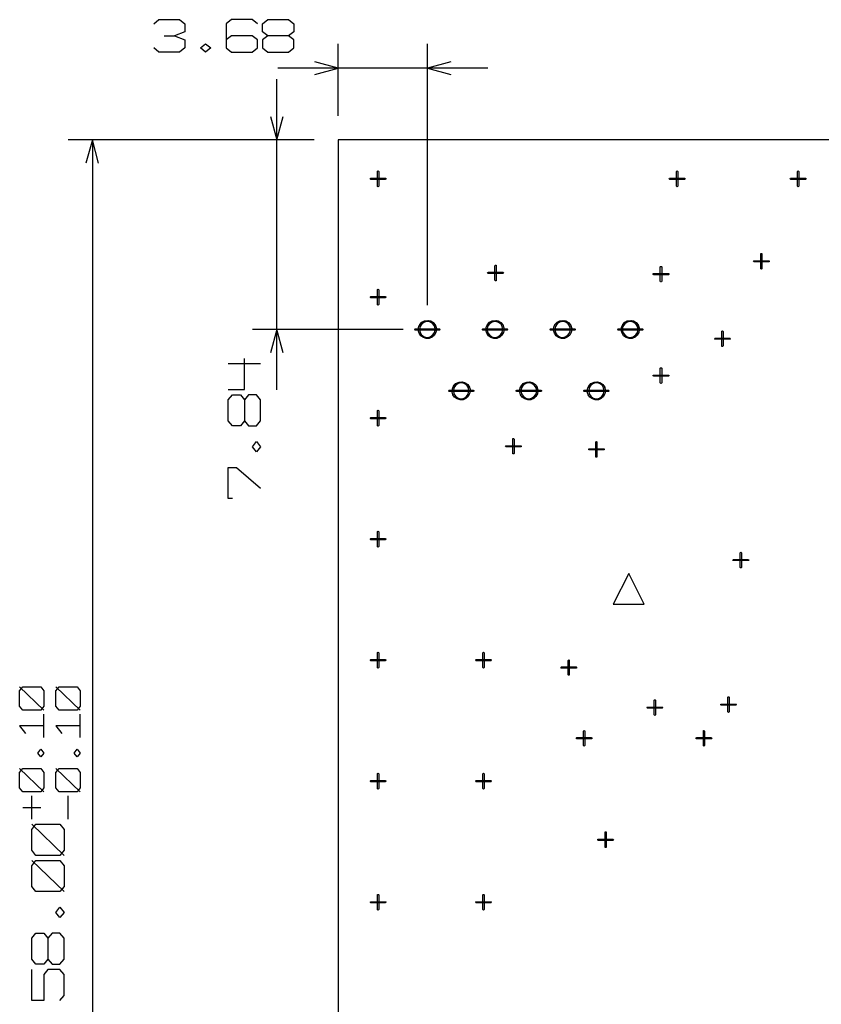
# Model space of a CAD drawing. Header units: millimetres. Extents: x 0 to 1189, y 35 to 806.
# Tile 13 of 17: x 587 to 678, y 510 to 622. Entities that reach past the tile are written whole.
import ezdxf

# ---------------------------------------------------------------- set-up
doc = ezdxf.new("R2010")
doc.units = ezdxf.units.MM
doc.layers.add('Pen 1', color=7, linetype='Continuous')

msp = doc.modelspace()

# ---------------------------------------------------------------- linework, layer by layer
at = {"layer": 'Pen 1', "color": 7, "lineweight": 30}
for p, q in [((603.55, 620.55), (604.72, 620.55)), ((623.33, 611.47), (623.33, 619.62)), ((633.45, 589.92), (633.45, 619.62)), ((640.33, 616.88), (616.45, 616.88)), ((616.33, 580.3), (616.33, 615.6)), ((620.58, 608.72), (592.62, 608.72)), ((595.38, 608.72), (595.38, 449.2)), ((620.58, 608.72), (613.58, 608.72)), ((630.7, 587.17), (613.58, 587.17)), ((610.83, 583.3), (614.5, 583.3)), ((589.88, 543.92), (587.12, 546.58)), ((594, 543.92), (591.25, 546.58)), ((589.88, 540.83), (589.88, 543.47)), ((594, 540.83), (594, 543.47)), ((589.88, 534.65), (587.12, 537.3)), ((594, 534.65), (591.25, 537.3)), ((588.5, 531.55), (588.5, 534.2)), ((592.62, 531.55), (592.62, 534.2)), ((587.47, 532.88), (589.53, 532.88)), ((592.17, 527.42), (588.5, 530.95)), ((592.17, 523.3), (588.5, 526.83))]:
    msp.add_line(p, q, dxfattribs=at)
for points in [[(602.35, 621.92), (602.95, 622.38), (605.3, 622.38), (605.9, 621.92), (605.9, 621), (604.72, 620.55), (605.9, 620.08), (605.9, 619.17), (605.3, 618.7), (602.95, 618.7), (602.35, 619.17)], [(614.15, 621.92), (613.55, 622.38), (611.2, 622.38), (610.6, 621.92), (610.6, 619.17), (611.2, 618.7), (613.55, 618.7), (614.15, 619.17), (614.15, 620.08), (613.55, 620.55), (611.2, 620.55), (610.6, 620.08)], [(615.33, 620.55), (614.72, 620.08), (614.72, 619.17), (615.33, 618.7), (617.67, 618.7), (618.28, 619.17), (618.28, 620.08), (617.67, 620.55), (615.33, 620.55), (614.72, 621), (614.72, 621.92), (615.33, 622.38), (617.67, 622.38), (618.28, 621.92), (618.28, 621), (617.67, 620.55)], [(608.25, 618.7), (607.67, 619.17), (608.25, 619.62), (608.85, 619.17), (608.25, 618.7)], [(620.65, 616.15), (623.33, 616.88), (620.65, 617.58)], [(636.1, 617.58), (633.45, 616.88), (636.1, 616.15)], [(615.62, 611.38), (616.33, 608.72), (617.05, 611.38)], [(596.08, 606.08), (595.38, 608.72), (594.65, 606.08)], [(623.33, 608.72), (623.33, 449.2), (832.35, 449.2), (832.35, 608.72), (623.33, 608.72)], [(627.03, 604.22), (626.97, 604.25), (626.97, 604.3), (626.97, 604.35), (627.03, 604.38), (628.67, 604.38), (628.72, 604.35), (628.75, 604.3), (628.72, 604.25), (628.67, 604.22), (627.03, 604.22)], [(627.03, 604.22), (626.97, 604.25), (626.97, 604.3), (626.97, 604.35), (627.03, 604.38), (628.67, 604.38), (628.72, 604.35), (628.75, 604.3), (628.72, 604.25), (628.67, 604.22), (627.03, 604.22)], [(627.8, 605.12), (627.8, 605.17), (627.85, 605.2), (627.9, 605.17), (627.92, 605.12), (627.92, 603.47), (627.9, 603.42), (627.85, 603.4), (627.8, 603.42), (627.8, 603.47), (627.8, 605.12)], [(627.8, 605.12), (627.8, 605.17), (627.85, 605.2), (627.9, 605.17), (627.92, 605.12), (627.92, 603.47), (627.9, 603.42), (627.85, 603.4), (627.8, 603.42), (627.8, 603.47), (627.8, 605.12)], [(661, 604.22), (660.95, 604.25), (660.92, 604.3), (660.95, 604.35), (661, 604.38), (662.65, 604.38), (662.7, 604.35), (662.72, 604.3), (662.7, 604.25), (662.65, 604.22), (661, 604.22)], [(661, 604.22), (660.95, 604.25), (660.92, 604.3), (660.95, 604.35), (661, 604.38), (662.65, 604.38), (662.7, 604.35), (662.72, 604.3), (662.7, 604.25), (662.65, 604.22), (661, 604.22)], [(661.75, 605.12), (661.78, 605.17), (661.83, 605.2), (661.88, 605.17), (661.9, 605.12), (661.9, 603.47), (661.88, 603.42), (661.83, 603.4), (661.78, 603.42), (661.75, 603.47), (661.75, 605.12)], [(661.75, 605.12), (661.78, 605.17), (661.83, 605.2), (661.88, 605.17), (661.9, 605.12), (661.9, 603.47), (661.88, 603.42), (661.83, 603.4), (661.78, 603.42), (661.75, 603.47), (661.75, 605.12)], [(674.75, 604.22), (674.7, 604.25), (674.67, 604.3), (674.7, 604.35), (674.75, 604.38), (676.4, 604.38), (676.45, 604.35), (676.47, 604.3), (676.45, 604.25), (676.4, 604.22), (674.75, 604.22)], [(674.75, 604.22), (674.7, 604.25), (674.67, 604.3), (674.7, 604.35), (674.75, 604.38), (676.4, 604.38), (676.45, 604.35), (676.47, 604.3), (676.45, 604.25), (676.4, 604.22), (674.75, 604.22)], [(675.5, 605.12), (675.53, 605.17), (675.58, 605.2), (675.62, 605.17), (675.65, 605.12), (675.65, 603.47), (675.62, 603.42), (675.58, 603.4), (675.53, 603.42), (675.5, 603.47), (675.5, 605.12)], [(675.5, 605.12), (675.53, 605.17), (675.58, 605.2), (675.62, 605.17), (675.65, 605.12), (675.65, 603.47), (675.62, 603.42), (675.58, 603.4), (675.53, 603.42), (675.5, 603.47), (675.5, 605.12)], [(671.33, 595.75), (671.35, 595.8), (671.4, 595.8), (671.45, 595.8), (671.47, 595.75), (671.47, 594.1), (671.45, 594.05), (671.4, 594.03), (671.35, 594.05), (671.33, 594.1), (671.33, 595.75)], [(671.33, 595.75), (671.35, 595.8), (671.4, 595.8), (671.45, 595.8), (671.47, 595.75), (671.47, 594.1), (671.45, 594.05), (671.4, 594.03), (671.35, 594.05), (671.33, 594.1), (671.33, 595.75)], [(641.12, 594.42), (641.15, 594.47), (641.2, 594.5), (641.25, 594.47), (641.28, 594.42), (641.28, 592.78), (641.25, 592.72), (641.2, 592.7), (641.15, 592.72), (641.12, 592.78), (641.12, 594.42)], [(641.12, 594.42), (641.15, 594.47), (641.2, 594.5), (641.25, 594.47), (641.28, 594.42), (641.28, 592.78), (641.25, 592.72), (641.2, 592.7), (641.15, 592.72), (641.12, 592.78), (641.12, 594.42)], [(659.92, 594.3), (659.95, 594.35), (660, 594.35), (660.05, 594.35), (660.08, 594.3), (660.08, 592.65), (660.05, 592.6), (660, 592.58), (659.95, 592.6), (659.92, 592.65), (659.92, 594.3)], [(659.92, 594.3), (659.95, 594.35), (660, 594.35), (660.05, 594.35), (660.08, 594.3), (660.08, 592.65), (660.05, 592.6), (660, 592.58), (659.95, 592.6), (659.92, 592.65), (659.92, 594.3)], [(670.58, 594.85), (670.53, 594.88), (670.5, 594.92), (670.53, 594.97), (670.58, 594.97), (672.22, 594.97), (672.28, 594.97), (672.3, 594.92), (672.28, 594.88), (672.22, 594.85), (670.58, 594.85)], [(670.58, 594.85), (670.53, 594.88), (670.5, 594.92), (670.53, 594.97), (670.58, 594.97), (672.22, 594.97), (672.28, 594.97), (672.3, 594.92), (672.28, 594.88), (672.22, 594.85), (670.58, 594.85)], [(640.38, 593.53), (640.33, 593.55), (640.3, 593.6), (640.33, 593.65), (640.38, 593.67), (642.03, 593.67), (642.08, 593.65), (642.1, 593.6), (642.08, 593.55), (642.03, 593.53), (640.38, 593.53)], [(640.38, 593.53), (640.33, 593.55), (640.3, 593.6), (640.33, 593.65), (640.38, 593.67), (642.03, 593.67), (642.08, 593.65), (642.1, 593.6), (642.08, 593.55), (642.03, 593.53), (640.38, 593.53)], [(659.17, 593.4), (659.12, 593.42), (659.1, 593.47), (659.12, 593.53), (659.17, 593.53), (660.83, 593.53), (660.88, 593.53), (660.9, 593.47), (660.88, 593.42), (660.83, 593.4), (659.17, 593.4)], [(659.17, 593.4), (659.12, 593.42), (659.1, 593.47), (659.12, 593.53), (659.17, 593.53), (660.83, 593.53), (660.88, 593.53), (660.9, 593.47), (660.88, 593.42), (660.83, 593.4), (659.17, 593.4)], [(627.03, 590.78), (626.97, 590.8), (626.97, 590.85), (626.97, 590.9), (627.03, 590.92), (628.67, 590.92), (628.72, 590.9), (628.75, 590.85), (628.72, 590.8), (628.67, 590.78), (627.03, 590.78)], [(627.03, 590.78), (626.97, 590.8), (626.97, 590.85), (626.97, 590.9), (627.03, 590.92), (628.67, 590.92), (628.72, 590.9), (628.75, 590.85), (628.72, 590.8), (628.67, 590.78), (627.03, 590.78)], [(627.8, 591.67), (627.8, 591.72), (627.85, 591.75), (627.9, 591.72), (627.92, 591.67), (627.92, 590.03), (627.9, 589.97), (627.85, 589.95), (627.8, 589.97), (627.8, 590.03), (627.8, 591.67)], [(627.8, 591.67), (627.8, 591.72), (627.85, 591.75), (627.9, 591.72), (627.92, 591.67), (627.92, 590.03), (627.9, 589.97), (627.85, 589.95), (627.8, 589.97), (627.8, 590.03), (627.8, 591.67)], [(632.42, 587.17), (632.47, 587.53), (632.65, 587.83), (632.9, 588.05), (633.22, 588.17), (633.58, 588.2), (633.9, 588.1), (634.17, 587.9), (634.38, 587.62), (634.47, 587.28), (634.47, 587.17), (634.35, 587.17), (634.28, 587.53), (634.08, 587.8), (633.8, 588), (633.45, 588.08), (633.12, 588), (632.83, 587.83), (632.62, 587.53), (632.55, 587.2), (632.55, 587.17), (632.42, 587.17)], [(634.47, 587.17), (634.42, 586.85), (634.25, 586.53), (634, 586.3), (633.67, 586.17), (633.33, 586.15), (633, 586.25), (632.7, 586.45), (632.5, 586.75), (632.42, 587.08), (632.45, 587.42), (632.58, 587.75), (632.83, 588), (633.12, 588.15), (633.47, 588.2), (633.83, 588.15), (634.12, 587.97), (634.35, 587.7), (634.45, 587.38), (634.47, 587.17)], [(634.35, 587.17), (634.28, 587.53), (634.08, 587.8), (633.8, 588), (633.45, 588.08), (633.12, 588), (632.83, 587.83), (632.62, 587.53), (632.55, 587.2), (632.62, 586.85), (632.8, 586.55), (633.08, 586.35), (633.42, 586.28), (633.78, 586.35), (634.05, 586.53), (634.25, 586.83), (634.35, 587.15), (634.35, 587.17)], [(640.1, 587.17), (640.15, 587.53), (640.33, 587.83), (640.6, 588.05), (640.9, 588.17), (641.25, 588.2), (641.6, 588.1), (641.88, 587.9), (642.08, 587.62), (642.15, 587.28), (642.17, 587.17), (642.03, 587.17), (641.95, 587.53), (641.78, 587.8), (641.47, 588), (641.15, 588.08), (640.8, 588), (640.5, 587.83), (640.3, 587.53), (640.25, 587.2), (640.25, 587.17), (640.1, 587.17)], [(642.17, 587.17), (642.1, 586.85), (641.92, 586.53), (641.67, 586.3), (641.35, 586.17), (641, 586.15), (640.67, 586.25), (640.4, 586.45), (640.2, 586.75), (640.1, 587.08), (640.12, 587.42), (640.28, 587.75), (640.5, 588), (640.83, 588.15), (641.15, 588.2), (641.5, 588.15), (641.8, 587.97), (642.03, 587.7), (642.15, 587.38), (642.17, 587.17)], [(642.03, 587.17), (641.95, 587.53), (641.78, 587.8), (641.47, 588), (641.15, 588.08), (640.8, 588), (640.5, 587.83), (640.3, 587.53), (640.25, 587.2), (640.3, 586.85), (640.47, 586.55), (640.78, 586.35), (641.1, 586.28), (641.45, 586.35), (641.75, 586.53), (641.95, 586.83), (642.03, 587.15), (642.03, 587.17)], [(647.78, 587.17), (647.85, 587.53), (648, 587.83), (648.28, 588.05), (648.6, 588.17), (648.95, 588.2), (649.28, 588.1), (649.55, 587.9), (649.75, 587.62), (649.85, 587.28), (649.85, 587.17), (649.7, 587.17), (649.65, 587.53), (649.45, 587.8), (649.17, 588), (648.83, 588.08), (648.47, 588), (648.2, 587.83), (648, 587.53), (647.92, 587.2), (647.92, 587.17), (647.78, 587.17)], [(649.85, 587.17), (649.8, 586.85), (649.62, 586.53), (649.35, 586.3), (649.05, 586.17), (648.7, 586.15), (648.35, 586.25), (648.08, 586.45), (647.88, 586.75), (647.8, 587.08), (647.83, 587.42), (647.95, 587.75), (648.2, 588), (648.5, 588.15), (648.85, 588.2), (649.17, 588.15), (649.47, 587.97), (649.7, 587.7), (649.83, 587.38), (649.85, 587.17)], [(649.7, 587.17), (649.65, 587.53), (649.45, 587.8), (649.17, 588), (648.83, 588.08), (648.47, 588), (648.2, 587.83), (648, 587.53), (647.92, 587.2), (647.97, 586.85), (648.17, 586.55), (648.45, 586.35), (648.8, 586.28), (649.12, 586.35), (649.42, 586.53), (649.62, 586.83), (649.7, 587.15), (649.7, 587.17)], [(655.47, 587.17), (655.53, 587.53), (655.7, 587.83), (655.95, 588.05), (656.28, 588.17), (656.62, 588.2), (656.95, 588.1), (657.25, 587.9), (657.42, 587.62), (657.53, 587.28), (657.53, 587.17), (657.4, 587.17), (657.33, 587.53), (657.12, 587.8), (656.85, 588), (656.5, 588.08), (656.17, 588), (655.88, 587.83), (655.67, 587.53), (655.6, 587.2), (655.6, 587.17), (655.47, 587.17)], [(657.53, 587.17), (657.47, 586.85), (657.3, 586.53), (657.05, 586.3), (656.72, 586.17), (656.38, 586.15), (656.05, 586.25), (655.75, 586.45), (655.58, 586.75), (655.47, 587.08), (655.5, 587.42), (655.65, 587.75), (655.88, 588), (656.17, 588.15), (656.53, 588.2), (656.88, 588.15), (657.17, 587.97), (657.4, 587.7), (657.53, 587.38), (657.53, 587.17)], [(657.4, 587.17), (657.33, 587.53), (657.12, 587.8), (656.85, 588), (656.5, 588.08), (656.17, 588), (655.88, 587.83), (655.67, 587.53), (655.6, 587.2), (655.67, 586.85), (655.85, 586.55), (656.15, 586.35), (656.47, 586.28), (656.83, 586.35), (657.12, 586.53), (657.33, 586.83), (657.4, 587.15), (657.4, 587.17)], [(617.05, 584.53), (616.33, 587.17), (615.62, 584.53)], [(632.08, 587.1), (632.03, 587.12), (632, 587.17), (632.03, 587.22), (632.08, 587.25), (634.83, 587.25), (634.88, 587.22), (634.9, 587.17), (634.88, 587.12), (634.83, 587.1), (632.08, 587.1)], [(632.08, 587.1), (632.03, 587.12), (632, 587.17), (632.03, 587.22), (632.08, 587.25), (634.83, 587.25), (634.88, 587.22), (634.9, 587.17), (634.88, 587.12), (634.83, 587.1), (632.08, 587.1)], [(632.55, 587.17), (632.62, 586.85), (632.8, 586.55), (633.1, 586.35), (633.45, 586.28), (633.78, 586.35), (634.08, 586.55), (634.28, 586.83), (634.35, 587.17), (634.47, 587.17), (634.42, 586.85), (634.25, 586.53), (634, 586.3), (633.67, 586.17), (633.33, 586.15), (633, 586.25), (632.7, 586.45), (632.5, 586.75), (632.42, 587.08), (632.42, 587.17), (632.55, 587.17)], [(639.75, 587.1), (639.7, 587.12), (639.7, 587.17), (639.7, 587.22), (639.75, 587.25), (642.5, 587.25), (642.55, 587.22), (642.58, 587.17), (642.55, 587.12), (642.5, 587.1), (639.75, 587.1)], [(639.75, 587.1), (639.7, 587.12), (639.7, 587.17), (639.7, 587.22), (639.75, 587.25), (642.5, 587.25), (642.55, 587.22), (642.58, 587.17), (642.55, 587.12), (642.5, 587.1), (639.75, 587.1)], [(640.25, 587.17), (640.3, 586.85), (640.5, 586.55), (640.78, 586.35), (641.12, 586.28), (641.47, 586.35), (641.75, 586.55), (641.95, 586.83), (642.03, 587.17), (642.17, 587.17), (642.1, 586.85), (641.92, 586.53), (641.67, 586.3), (641.35, 586.17), (641, 586.15), (640.67, 586.25), (640.4, 586.45), (640.2, 586.75), (640.1, 587.08), (640.1, 587.17), (640.25, 587.17)], [(647.45, 587.1), (647.4, 587.12), (647.38, 587.17), (647.4, 587.22), (647.45, 587.25), (650.2, 587.25), (650.25, 587.22), (650.25, 587.17), (650.25, 587.12), (650.2, 587.1), (647.45, 587.1)], [(647.45, 587.1), (647.4, 587.12), (647.38, 587.17), (647.4, 587.22), (647.45, 587.25), (650.2, 587.25), (650.25, 587.22), (650.25, 587.17), (650.25, 587.12), (650.2, 587.1), (647.45, 587.1)], [(647.92, 587.17), (648, 586.85), (648.17, 586.55), (648.47, 586.35), (648.8, 586.28), (649.15, 586.35), (649.45, 586.55), (649.62, 586.83), (649.7, 587.17), (649.85, 587.17), (649.8, 586.85), (649.62, 586.53), (649.35, 586.3), (649.05, 586.17), (648.7, 586.15), (648.35, 586.25), (648.08, 586.45), (647.88, 586.75), (647.8, 587.08), (647.78, 587.17), (647.92, 587.17)], [(655.12, 587.1), (655.08, 587.12), (655.05, 587.17), (655.08, 587.22), (655.12, 587.25), (657.88, 587.25), (657.92, 587.22), (657.95, 587.17), (657.92, 587.12), (657.88, 587.1), (655.12, 587.1)], [(655.12, 587.1), (655.08, 587.12), (655.05, 587.17), (655.08, 587.22), (655.12, 587.25), (657.88, 587.25), (657.92, 587.22), (657.95, 587.17), (657.92, 587.12), (657.88, 587.1), (655.12, 587.1)], [(655.6, 587.17), (655.67, 586.85), (655.88, 586.55), (656.15, 586.35), (656.5, 586.28), (656.83, 586.35), (657.12, 586.55), (657.33, 586.83), (657.4, 587.17), (657.53, 587.17), (657.47, 586.85), (657.3, 586.53), (657.05, 586.3), (656.72, 586.17), (656.38, 586.15), (656.05, 586.25), (655.75, 586.45), (655.58, 586.75), (655.47, 587.08), (655.47, 587.17), (655.6, 587.17)], [(666.9, 586.95), (666.92, 587), (666.97, 587.03), (667.03, 587), (667.05, 586.95), (667.05, 585.3), (667.03, 585.25), (666.97, 585.25), (666.92, 585.25), (666.9, 585.3), (666.9, 586.95)], [(666.9, 586.95), (666.92, 587), (666.97, 587.03), (667.03, 587), (667.05, 586.95), (667.05, 585.3), (667.03, 585.25), (666.97, 585.25), (666.92, 585.25), (666.9, 585.3), (666.9, 586.95)], [(666.15, 586.08), (666.1, 586.08), (666.08, 586.12), (666.1, 586.17), (666.15, 586.2), (667.8, 586.2), (667.85, 586.17), (667.88, 586.12), (667.85, 586.08), (667.8, 586.08), (666.15, 586.08)], [(666.15, 586.08), (666.1, 586.08), (666.08, 586.12), (666.1, 586.17), (666.15, 586.2), (667.8, 586.2), (667.85, 586.17), (667.88, 586.12), (667.85, 586.08), (667.8, 586.08), (666.15, 586.08)], [(610.83, 580.35), (612.67, 580.35), (612.67, 583.88)], [(659.17, 581.88), (659.12, 581.9), (659.1, 581.95), (659.12, 582), (659.17, 582), (660.83, 582), (660.88, 582), (660.9, 581.95), (660.88, 581.9), (660.83, 581.88), (659.17, 581.88)], [(659.17, 581.88), (659.12, 581.9), (659.1, 581.95), (659.12, 582), (659.17, 582), (660.83, 582), (660.88, 582), (660.9, 581.95), (660.88, 581.9), (660.83, 581.88), (659.17, 581.88)], [(659.92, 582.78), (659.95, 582.83), (660, 582.83), (660.05, 582.83), (660.08, 582.78), (660.08, 581.12), (660.05, 581.08), (660, 581.05), (659.95, 581.08), (659.92, 581.12), (659.92, 582.78)], [(659.92, 582.78), (659.95, 582.83), (660, 582.83), (660.05, 582.83), (660.08, 582.78), (660.08, 581.12), (660.05, 581.08), (660, 581.05), (659.95, 581.08), (659.92, 581.12), (659.92, 582.78)], [(636.25, 580.2), (636.33, 580.53), (636.47, 580.85), (636.75, 581.08), (637.08, 581.2), (637.42, 581.22), (637.75, 581.12), (638.03, 580.92), (638.22, 580.62), (638.33, 580.3), (638.33, 580.2), (638.17, 580.2), (638.12, 580.53), (637.92, 580.83), (637.62, 581.03), (637.3, 581.1), (636.95, 581.03), (636.67, 580.83), (636.47, 580.55), (636.4, 580.2), (636.25, 580.2)], [(638.33, 580.2), (638.25, 579.85), (638.1, 579.55), (637.83, 579.33), (637.5, 579.17), (637.17, 579.17), (636.83, 579.28), (636.55, 579.47), (636.35, 579.75), (636.28, 580.1), (636.3, 580.45), (636.42, 580.75), (636.67, 581.03), (636.97, 581.17), (637.33, 581.22), (637.65, 581.15), (637.95, 580.97), (638.17, 580.72), (638.3, 580.4), (638.33, 580.2)], [(638.17, 580.2), (638.12, 580.53), (637.92, 580.83), (637.62, 581.03), (637.3, 581.1), (636.95, 581.03), (636.67, 580.83), (636.47, 580.55), (636.4, 580.2), (636.45, 579.88), (636.65, 579.58), (636.92, 579.38), (637.28, 579.3), (637.6, 579.35), (637.9, 579.55), (638.1, 579.83), (638.17, 580.17), (638.17, 580.2)], [(643.95, 580.2), (644, 580.53), (644.17, 580.85), (644.42, 581.08), (644.75, 581.2), (645.1, 581.22), (645.42, 581.12), (645.72, 580.92), (645.9, 580.62), (646, 580.3), (646, 580.2), (645.88, 580.2), (645.8, 580.53), (645.6, 580.83), (645.33, 581.03), (644.97, 581.1), (644.65, 581.03), (644.35, 580.83), (644.15, 580.55), (644.08, 580.2), (643.95, 580.2)], [(646, 580.2), (645.95, 579.85), (645.78, 579.55), (645.53, 579.33), (645.2, 579.17), (644.85, 579.17), (644.53, 579.28), (644.22, 579.47), (644.05, 579.75), (643.95, 580.1), (643.97, 580.45), (644.12, 580.75), (644.35, 581.03), (644.65, 581.17), (645, 581.22), (645.35, 581.15), (645.65, 580.97), (645.88, 580.72), (645.97, 580.4), (646, 580.2)], [(645.88, 580.2), (645.8, 580.53), (645.6, 580.83), (645.33, 581.03), (644.97, 581.1), (644.65, 581.03), (644.35, 580.83), (644.15, 580.55), (644.08, 580.2), (644.15, 579.88), (644.33, 579.58), (644.62, 579.38), (644.95, 579.3), (645.3, 579.35), (645.6, 579.55), (645.8, 579.83), (645.88, 580.17), (645.88, 580.2)], [(651.62, 580.2), (651.67, 580.53), (651.85, 580.85), (652.12, 581.08), (652.42, 581.2), (652.78, 581.22), (653.12, 581.12), (653.4, 580.92), (653.6, 580.62), (653.67, 580.3), (653.7, 580.2), (653.55, 580.2), (653.47, 580.53), (653.3, 580.83), (653, 581.03), (652.67, 581.1), (652.33, 581.03), (652.03, 580.83), (651.85, 580.55), (651.78, 580.2), (651.62, 580.2)], [(653.7, 580.2), (653.62, 579.85), (653.47, 579.55), (653.2, 579.33), (652.88, 579.17), (652.53, 579.17), (652.2, 579.28), (651.92, 579.47), (651.72, 579.75), (651.62, 580.1), (651.65, 580.45), (651.8, 580.75), (652.03, 581.03), (652.35, 581.17), (652.67, 581.22), (653.03, 581.15), (653.33, 580.97), (653.55, 580.72), (653.67, 580.4), (653.7, 580.2)], [(653.55, 580.2), (653.47, 580.53), (653.3, 580.83), (653, 581.03), (652.67, 581.1), (652.33, 581.03), (652.03, 580.83), (651.85, 580.55), (651.78, 580.2), (651.83, 579.88), (652.03, 579.58), (652.3, 579.38), (652.62, 579.3), (652.97, 579.35), (653.28, 579.55), (653.47, 579.83), (653.55, 580.17), (653.55, 580.2)], [(612.67, 576.8), (613.12, 576.22), (614.05, 576.22), (614.5, 576.8), (614.5, 579.17), (614.05, 579.75), (613.12, 579.75), (612.67, 579.17), (612.67, 576.8), (612.2, 576.22), (611.3, 576.22), (610.83, 576.8), (610.83, 579.17), (611.3, 579.75), (612.2, 579.75), (612.67, 579.17)], [(635.92, 580.12), (635.88, 580.15), (635.85, 580.2), (635.88, 580.25), (635.92, 580.28), (638.67, 580.28), (638.72, 580.25), (638.72, 580.2), (638.72, 580.15), (638.67, 580.12), (635.92, 580.12)], [(635.92, 580.12), (635.88, 580.15), (635.85, 580.2), (635.88, 580.25), (635.92, 580.28), (638.67, 580.28), (638.72, 580.25), (638.72, 580.2), (638.72, 580.15), (638.67, 580.12), (635.92, 580.12)], [(636.4, 580.2), (636.47, 579.85), (636.65, 579.58), (636.95, 579.38), (637.28, 579.3), (637.62, 579.38), (637.92, 579.55), (638.1, 579.85), (638.17, 580.17), (638.17, 580.2), (638.33, 580.2), (638.25, 579.85), (638.1, 579.55), (637.83, 579.33), (637.5, 579.17), (637.17, 579.17), (636.83, 579.28), (636.55, 579.47), (636.35, 579.75), (636.28, 580.1), (636.25, 580.2), (636.4, 580.2)], [(643.6, 580.12), (643.55, 580.15), (643.53, 580.2), (643.55, 580.25), (643.6, 580.28), (646.35, 580.28), (646.4, 580.25), (646.42, 580.2), (646.4, 580.15), (646.35, 580.12), (643.6, 580.12)], [(643.6, 580.12), (643.55, 580.15), (643.53, 580.2), (643.55, 580.25), (643.6, 580.28), (646.35, 580.28), (646.4, 580.25), (646.42, 580.2), (646.4, 580.15), (646.35, 580.12), (643.6, 580.12)], [(644.08, 580.2), (644.15, 579.85), (644.35, 579.58), (644.62, 579.38), (644.97, 579.3), (645.3, 579.38), (645.6, 579.55), (645.8, 579.85), (645.88, 580.17), (645.88, 580.2), (646, 580.2), (645.95, 579.85), (645.78, 579.55), (645.53, 579.33), (645.2, 579.17), (644.85, 579.17), (644.53, 579.28), (644.22, 579.47), (644.05, 579.75), (643.95, 580.1), (643.95, 580.2), (644.08, 580.2)], [(651.28, 580.12), (651.22, 580.15), (651.22, 580.2), (651.22, 580.25), (651.28, 580.28), (654.03, 580.28), (654.08, 580.25), (654.1, 580.2), (654.08, 580.15), (654.03, 580.12), (651.28, 580.12)], [(651.28, 580.12), (651.22, 580.15), (651.22, 580.2), (651.22, 580.25), (651.28, 580.28), (654.03, 580.28), (654.08, 580.25), (654.1, 580.2), (654.08, 580.15), (654.03, 580.12), (651.28, 580.12)], [(651.78, 580.2), (651.83, 579.85), (652.03, 579.58), (652.3, 579.38), (652.65, 579.3), (653, 579.38), (653.28, 579.55), (653.47, 579.85), (653.55, 580.17), (653.55, 580.2), (653.7, 580.2), (653.62, 579.85), (653.47, 579.55), (653.2, 579.33), (652.88, 579.17), (652.53, 579.17), (652.2, 579.28), (651.92, 579.47), (651.72, 579.75), (651.62, 580.1), (651.62, 580.2), (651.78, 580.2)], [(627.8, 577.92), (627.8, 577.97), (627.85, 578), (627.9, 577.97), (627.92, 577.92), (627.92, 576.28), (627.9, 576.22), (627.85, 576.2), (627.8, 576.22), (627.8, 576.28), (627.8, 577.92)], [(627.8, 577.92), (627.8, 577.97), (627.85, 578), (627.9, 577.97), (627.92, 577.92), (627.92, 576.28), (627.9, 576.22), (627.85, 576.2), (627.8, 576.22), (627.8, 576.28), (627.8, 577.92)], [(627.03, 577.03), (626.97, 577.05), (626.97, 577.1), (626.97, 577.15), (627.03, 577.17), (628.67, 577.17), (628.72, 577.15), (628.75, 577.1), (628.72, 577.05), (628.67, 577.03), (627.03, 577.03)], [(627.03, 577.03), (626.97, 577.05), (626.97, 577.1), (626.97, 577.15), (627.03, 577.17), (628.67, 577.17), (628.72, 577.15), (628.75, 577.1), (628.72, 577.05), (628.67, 577.03), (627.03, 577.03)], [(614.5, 573.85), (614.05, 573.28), (613.58, 573.85), (614.05, 574.45), (614.5, 573.85)], [(642.4, 573.85), (642.35, 573.85), (642.33, 573.9), (642.35, 573.95), (642.4, 573.97), (644.05, 573.97), (644.1, 573.95), (644.12, 573.9), (644.1, 573.85), (644.05, 573.85), (642.4, 573.85)], [(642.4, 573.85), (642.35, 573.85), (642.33, 573.9), (642.35, 573.95), (642.4, 573.97), (644.05, 573.97), (644.1, 573.95), (644.12, 573.9), (644.1, 573.85), (644.05, 573.85), (642.4, 573.85)], [(643.15, 574.72), (643.17, 574.78), (643.22, 574.8), (643.28, 574.78), (643.3, 574.72), (643.3, 573.08), (643.28, 573.03), (643.22, 573.03), (643.17, 573.03), (643.15, 573.08), (643.15, 574.72)], [(643.15, 574.72), (643.17, 574.78), (643.22, 574.8), (643.28, 574.78), (643.3, 574.72), (643.3, 573.08), (643.28, 573.03), (643.22, 573.03), (643.17, 573.03), (643.15, 573.08), (643.15, 574.72)], [(652.6, 574.38), (652.6, 574.42), (652.65, 574.45), (652.7, 574.42), (652.72, 574.38), (652.72, 572.72), (652.7, 572.67), (652.65, 572.67), (652.6, 572.67), (652.6, 572.72), (652.6, 574.38)], [(652.6, 574.38), (652.6, 574.42), (652.65, 574.45), (652.7, 574.42), (652.72, 574.38), (652.72, 572.72), (652.7, 572.67), (652.65, 572.67), (652.6, 572.67), (652.6, 572.72), (652.6, 574.38)], [(651.83, 573.5), (651.78, 573.5), (651.78, 573.55), (651.78, 573.6), (651.83, 573.62), (653.47, 573.62), (653.53, 573.6), (653.55, 573.55), (653.53, 573.5), (653.47, 573.5), (651.83, 573.5)], [(651.83, 573.5), (651.78, 573.5), (651.78, 573.55), (651.78, 573.6), (651.83, 573.62), (653.47, 573.62), (653.53, 573.6), (653.55, 573.55), (653.53, 573.5), (653.47, 573.5), (651.83, 573.5)], [(611.3, 567.97), (610.83, 567.97), (610.83, 571.5), (611.75, 571.5), (614.5, 569.15)], [(627.8, 564.17), (627.8, 564.22), (627.85, 564.25), (627.9, 564.22), (627.92, 564.17), (627.92, 562.53), (627.9, 562.47), (627.85, 562.45), (627.8, 562.47), (627.8, 562.53), (627.8, 564.17)], [(627.8, 564.17), (627.8, 564.22), (627.85, 564.25), (627.9, 564.22), (627.92, 564.17), (627.92, 562.53), (627.9, 562.47), (627.85, 562.45), (627.8, 562.47), (627.8, 562.53), (627.8, 564.17)], [(627.03, 563.28), (626.97, 563.3), (626.97, 563.35), (626.97, 563.4), (627.03, 563.42), (628.67, 563.42), (628.72, 563.4), (628.75, 563.35), (628.72, 563.3), (628.67, 563.28), (627.03, 563.28)], [(627.03, 563.28), (626.97, 563.3), (626.97, 563.35), (626.97, 563.4), (627.03, 563.42), (628.67, 563.42), (628.72, 563.4), (628.75, 563.35), (628.72, 563.3), (628.67, 563.28), (627.03, 563.28)], [(669, 561.8), (669.03, 561.85), (669.08, 561.88), (669.12, 561.85), (669.15, 561.8), (669.15, 560.15), (669.12, 560.1), (669.08, 560.1), (669.03, 560.1), (669, 560.15), (669, 561.8)], [(669, 561.8), (669.03, 561.85), (669.08, 561.88), (669.12, 561.85), (669.15, 561.8), (669.15, 560.15), (669.12, 560.1), (669.08, 560.1), (669.03, 560.1), (669, 560.15), (669, 561.8)], [(668.25, 560.92), (668.2, 560.92), (668.17, 560.97), (668.2, 561.03), (668.25, 561.05), (669.9, 561.05), (669.95, 561.03), (669.97, 560.97), (669.95, 560.92), (669.9, 560.92), (668.25, 560.92)], [(668.25, 560.92), (668.2, 560.92), (668.17, 560.97), (668.2, 561.03), (668.25, 561.05), (669.9, 561.05), (669.95, 561.03), (669.97, 560.97), (669.95, 560.92), (669.9, 560.92), (668.25, 560.92)], [(656.33, 559.45), (654.58, 555.97), (658.08, 555.97), (656.33, 559.45)], [(656.33, 559.45), (654.58, 555.97), (658.08, 555.97), (656.33, 559.45)], [(627.8, 550.42), (627.8, 550.47), (627.85, 550.5), (627.9, 550.47), (627.92, 550.42), (627.92, 548.78), (627.9, 548.72), (627.85, 548.7), (627.8, 548.72), (627.8, 548.78), (627.8, 550.42)], [(627.8, 550.42), (627.8, 550.47), (627.85, 550.5), (627.9, 550.47), (627.92, 550.42), (627.92, 548.78), (627.9, 548.72), (627.85, 548.7), (627.8, 548.72), (627.8, 548.78), (627.8, 550.42)], [(639.75, 550.42), (639.78, 550.47), (639.83, 550.5), (639.88, 550.47), (639.9, 550.42), (639.9, 548.78), (639.88, 548.72), (639.83, 548.7), (639.78, 548.72), (639.75, 548.78), (639.75, 550.42)], [(639.75, 550.42), (639.78, 550.47), (639.83, 550.5), (639.88, 550.47), (639.9, 550.42), (639.9, 548.78), (639.88, 548.72), (639.83, 548.7), (639.78, 548.72), (639.75, 548.78), (639.75, 550.42)], [(627.03, 549.53), (626.97, 549.55), (626.97, 549.6), (626.97, 549.65), (627.03, 549.67), (628.67, 549.67), (628.72, 549.65), (628.75, 549.6), (628.72, 549.55), (628.67, 549.53), (627.03, 549.53)], [(627.03, 549.53), (626.97, 549.55), (626.97, 549.6), (626.97, 549.65), (627.03, 549.67), (628.67, 549.67), (628.72, 549.65), (628.75, 549.6), (628.72, 549.55), (628.67, 549.53), (627.03, 549.53)], [(639, 549.53), (638.95, 549.55), (638.92, 549.6), (638.95, 549.65), (639, 549.67), (640.65, 549.67), (640.7, 549.65), (640.72, 549.6), (640.7, 549.55), (640.65, 549.53), (639, 549.53)], [(639, 549.53), (638.95, 549.55), (638.92, 549.6), (638.95, 549.65), (639, 549.67), (640.65, 549.67), (640.7, 549.65), (640.72, 549.6), (640.7, 549.55), (640.65, 549.53), (639, 549.53)], [(649.45, 549.58), (649.47, 549.62), (649.53, 549.65), (649.58, 549.62), (649.58, 549.58), (649.58, 547.92), (649.58, 547.88), (649.53, 547.88), (649.47, 547.88), (649.45, 547.92), (649.45, 549.58)], [(649.45, 549.58), (649.47, 549.62), (649.53, 549.65), (649.58, 549.62), (649.58, 549.58), (649.58, 547.92), (649.58, 547.88), (649.53, 547.88), (649.47, 547.88), (649.45, 547.92), (649.45, 549.58)], [(648.7, 548.7), (648.65, 548.7), (648.62, 548.75), (648.65, 548.8), (648.7, 548.83), (650.35, 548.83), (650.4, 548.8), (650.4, 548.75), (650.4, 548.7), (650.35, 548.7), (648.7, 548.7)], [(648.7, 548.7), (648.65, 548.7), (648.62, 548.75), (648.65, 548.8), (648.7, 548.83), (650.35, 548.83), (650.4, 548.8), (650.4, 548.75), (650.4, 548.7), (650.35, 548.7), (648.7, 548.7)], [(589.53, 543.92), (587.47, 543.92), (587.12, 544.38), (587.12, 546.12), (587.47, 546.58), (589.53, 546.58), (589.88, 546.12), (589.88, 544.38), (589.53, 543.92)], [(593.65, 543.92), (591.6, 543.92), (591.25, 544.38), (591.25, 546.12), (591.6, 546.58), (593.65, 546.58), (594, 546.12), (594, 544.38), (593.65, 543.92)], [(659.22, 545.05), (659.25, 545.1), (659.3, 545.1), (659.35, 545.1), (659.38, 545.05), (659.38, 543.4), (659.35, 543.35), (659.3, 543.33), (659.25, 543.35), (659.22, 543.4), (659.22, 545.05)], [(659.22, 545.05), (659.25, 545.1), (659.3, 545.1), (659.35, 545.1), (659.38, 545.05), (659.38, 543.4), (659.35, 543.35), (659.3, 543.33), (659.25, 543.35), (659.22, 543.4), (659.22, 545.05)], [(667.6, 545.4), (667.62, 545.45), (667.67, 545.45), (667.72, 545.45), (667.75, 545.4), (667.75, 543.75), (667.72, 543.7), (667.67, 543.67), (667.62, 543.7), (667.6, 543.75), (667.6, 545.4)], [(667.6, 545.4), (667.62, 545.45), (667.67, 545.45), (667.72, 545.45), (667.75, 545.4), (667.75, 543.75), (667.72, 543.7), (667.67, 543.67), (667.62, 543.7), (667.6, 543.75), (667.6, 545.4)], [(658.47, 544.15), (658.42, 544.17), (658.4, 544.22), (658.42, 544.28), (658.47, 544.28), (660.12, 544.28), (660.17, 544.28), (660.2, 544.22), (660.17, 544.17), (660.12, 544.15), (658.47, 544.15)], [(658.47, 544.15), (658.42, 544.17), (658.4, 544.22), (658.42, 544.28), (658.47, 544.28), (660.12, 544.28), (660.17, 544.28), (660.2, 544.22), (660.17, 544.17), (660.12, 544.15), (658.47, 544.15)], [(666.85, 544.5), (666.8, 544.53), (666.78, 544.58), (666.8, 544.62), (666.85, 544.62), (668.5, 544.62), (668.55, 544.62), (668.58, 544.58), (668.55, 544.53), (668.5, 544.5), (666.85, 544.5)], [(666.85, 544.5), (666.8, 544.53), (666.78, 544.58), (666.8, 544.62), (666.85, 544.62), (668.5, 544.62), (668.55, 544.62), (668.58, 544.58), (668.55, 544.53), (668.5, 544.5), (666.85, 544.5)], [(589.88, 542.15), (587.12, 542.15), (587.8, 541.28)], [(594, 542.15), (591.25, 542.15), (591.92, 541.28)], [(651.2, 541.55), (651.22, 541.6), (651.25, 541.62), (651.3, 541.6), (651.33, 541.55), (651.33, 539.9), (651.3, 539.85), (651.25, 539.83), (651.22, 539.85), (651.2, 539.9), (651.2, 541.55)], [(651.2, 541.55), (651.22, 541.6), (651.25, 541.62), (651.3, 541.6), (651.33, 541.55), (651.33, 539.9), (651.3, 539.85), (651.25, 539.83), (651.22, 539.85), (651.2, 539.9), (651.2, 541.55)], [(664.83, 541.55), (664.83, 541.6), (664.88, 541.62), (664.92, 541.6), (664.95, 541.55), (664.95, 539.9), (664.92, 539.85), (664.88, 539.83), (664.83, 539.85), (664.83, 539.9), (664.83, 541.55)], [(664.83, 541.55), (664.83, 541.6), (664.88, 541.62), (664.92, 541.6), (664.95, 541.55), (664.95, 539.9), (664.92, 539.85), (664.88, 539.83), (664.83, 539.85), (664.83, 539.9), (664.83, 541.55)], [(650.42, 540.65), (650.4, 540.67), (650.38, 540.72), (650.4, 540.78), (650.42, 540.8), (652.08, 540.8), (652.12, 540.78), (652.15, 540.72), (652.12, 540.67), (652.08, 540.65), (650.42, 540.65)], [(650.42, 540.65), (650.4, 540.67), (650.38, 540.72), (650.4, 540.78), (650.42, 540.8), (652.08, 540.8), (652.12, 540.78), (652.15, 540.72), (652.12, 540.67), (652.08, 540.65), (650.42, 540.65)], [(664.05, 540.65), (664, 540.67), (664, 540.72), (664, 540.78), (664.05, 540.8), (665.7, 540.8), (665.75, 540.78), (665.78, 540.72), (665.75, 540.67), (665.7, 540.65), (664.05, 540.65)], [(664.05, 540.65), (664, 540.67), (664, 540.72), (664, 540.78), (664.05, 540.8), (665.7, 540.8), (665.75, 540.78), (665.78, 540.72), (665.75, 540.67), (665.7, 540.65), (664.05, 540.65)], [(589.88, 539.05), (589.53, 538.62), (589.17, 539.05), (589.53, 539.5), (589.88, 539.05)], [(594, 539.05), (593.65, 538.62), (593.3, 539.05), (593.65, 539.5), (594, 539.05)], [(589.53, 534.65), (587.47, 534.65), (587.12, 535.08), (587.12, 536.85), (587.47, 537.3), (589.53, 537.3), (589.88, 536.85), (589.88, 535.08), (589.53, 534.65)], [(593.65, 534.65), (591.6, 534.65), (591.25, 535.08), (591.25, 536.85), (591.6, 537.3), (593.65, 537.3), (594, 536.85), (594, 535.08), (593.65, 534.65)], [(627.03, 535.78), (626.97, 535.8), (626.97, 535.85), (626.97, 535.9), (627.03, 535.92), (628.67, 535.92), (628.72, 535.9), (628.75, 535.85), (628.72, 535.8), (628.67, 535.78), (627.03, 535.78)], [(627.03, 535.78), (626.97, 535.8), (626.97, 535.85), (626.97, 535.9), (627.03, 535.92), (628.67, 535.92), (628.72, 535.9), (628.75, 535.85), (628.72, 535.8), (628.67, 535.78), (627.03, 535.78)], [(627.8, 536.67), (627.8, 536.72), (627.85, 536.75), (627.9, 536.72), (627.92, 536.67), (627.92, 535.03), (627.9, 534.97), (627.85, 534.95), (627.8, 534.97), (627.8, 535.03), (627.8, 536.67)], [(627.8, 536.67), (627.8, 536.72), (627.85, 536.75), (627.9, 536.72), (627.92, 536.67), (627.92, 535.03), (627.9, 534.97), (627.85, 534.95), (627.8, 534.97), (627.8, 535.03), (627.8, 536.67)], [(639, 535.78), (638.95, 535.8), (638.92, 535.85), (638.95, 535.9), (639, 535.92), (640.65, 535.92), (640.7, 535.9), (640.72, 535.85), (640.7, 535.8), (640.65, 535.78), (639, 535.78)], [(639, 535.78), (638.95, 535.8), (638.92, 535.85), (638.95, 535.9), (639, 535.92), (640.65, 535.92), (640.7, 535.9), (640.72, 535.85), (640.7, 535.8), (640.65, 535.78), (639, 535.78)], [(639.75, 536.67), (639.78, 536.72), (639.83, 536.75), (639.88, 536.72), (639.9, 536.67), (639.9, 535.03), (639.88, 534.97), (639.83, 534.95), (639.78, 534.97), (639.75, 535.03), (639.75, 536.67)], [(639.75, 536.67), (639.78, 536.72), (639.83, 536.75), (639.88, 536.72), (639.9, 536.67), (639.9, 535.03), (639.88, 534.97), (639.83, 534.95), (639.78, 534.97), (639.75, 535.03), (639.75, 536.67)], [(591.7, 527.42), (588.95, 527.42), (588.5, 528), (588.5, 530.38), (588.95, 530.95), (591.7, 530.95), (592.17, 530.38), (592.17, 528), (591.7, 527.42)], [(652.88, 529.12), (652.83, 529.15), (652.83, 529.2), (652.83, 529.25), (652.88, 529.28), (654.53, 529.28), (654.58, 529.25), (654.6, 529.2), (654.58, 529.15), (654.53, 529.12), (652.88, 529.12)], [(652.88, 529.12), (652.83, 529.15), (652.83, 529.2), (652.83, 529.25), (652.88, 529.28), (654.53, 529.28), (654.58, 529.25), (654.6, 529.2), (654.58, 529.15), (654.53, 529.12), (652.88, 529.12)], [(653.65, 530.03), (653.65, 530.08), (653.7, 530.1), (653.75, 530.08), (653.78, 530.03), (653.78, 528.38), (653.75, 528.33), (653.7, 528.3), (653.65, 528.33), (653.65, 528.38), (653.65, 530.03)], [(653.65, 530.03), (653.65, 530.08), (653.7, 530.1), (653.75, 530.08), (653.78, 530.03), (653.78, 528.38), (653.75, 528.33), (653.7, 528.3), (653.65, 528.33), (653.65, 528.38), (653.65, 530.03)], [(591.7, 523.3), (588.95, 523.3), (588.5, 523.88), (588.5, 526.25), (588.95, 526.83), (591.7, 526.83), (592.17, 526.25), (592.17, 523.88), (591.7, 523.3)], [(627.8, 522.92), (627.8, 522.97), (627.85, 522.97), (627.9, 522.97), (627.92, 522.92), (627.92, 521.28), (627.9, 521.22), (627.85, 521.2), (627.8, 521.22), (627.8, 521.28), (627.8, 522.92)], [(627.8, 522.92), (627.8, 522.97), (627.85, 522.97), (627.9, 522.97), (627.92, 522.92), (627.92, 521.28), (627.9, 521.22), (627.85, 521.2), (627.8, 521.22), (627.8, 521.28), (627.8, 522.92)], [(639.75, 522.92), (639.78, 522.97), (639.83, 522.97), (639.88, 522.97), (639.9, 522.92), (639.9, 521.28), (639.88, 521.22), (639.83, 521.2), (639.78, 521.22), (639.75, 521.28), (639.75, 522.92)], [(639.75, 522.92), (639.78, 522.97), (639.83, 522.97), (639.88, 522.97), (639.9, 522.92), (639.9, 521.28), (639.88, 521.22), (639.83, 521.2), (639.78, 521.22), (639.75, 521.28), (639.75, 522.92)], [(592.17, 520.95), (591.7, 520.35), (591.25, 520.95), (591.7, 521.53), (592.17, 520.95)], [(627.03, 522.03), (626.97, 522.05), (626.97, 522.1), (626.97, 522.15), (627.03, 522.15), (628.67, 522.15), (628.72, 522.15), (628.75, 522.1), (628.72, 522.05), (628.67, 522.03), (627.03, 522.03)], [(627.03, 522.03), (626.97, 522.05), (626.97, 522.1), (626.97, 522.15), (627.03, 522.15), (628.67, 522.15), (628.72, 522.15), (628.75, 522.1), (628.72, 522.05), (628.67, 522.03), (627.03, 522.03)], [(639, 522.03), (638.95, 522.05), (638.92, 522.1), (638.95, 522.15), (639, 522.15), (640.65, 522.15), (640.7, 522.15), (640.72, 522.1), (640.7, 522.05), (640.65, 522.03), (639, 522.03)], [(639, 522.03), (638.95, 522.05), (638.92, 522.1), (638.95, 522.15), (639, 522.15), (640.65, 522.15), (640.7, 522.15), (640.72, 522.1), (640.7, 522.05), (640.65, 522.03), (639, 522.03)], [(590.33, 515.62), (590.8, 515.05), (591.7, 515.05), (592.17, 515.62), (592.17, 518), (591.7, 518.58), (590.8, 518.58), (590.33, 518), (590.33, 515.62), (589.88, 515.05), (588.95, 515.05), (588.5, 515.62), (588.5, 518), (588.95, 518.58), (589.88, 518.58), (590.33, 518)], [(591.7, 510.92), (592.17, 511.5), (592.17, 513.88), (591.7, 514.45), (590.33, 514.45), (589.88, 513.88), (589.88, 510.92), (588.5, 510.92), (588.5, 514.45)]]:
    msp.add_lwpolyline(points, dxfattribs=at)

doc.saveas('drawing.dxf')
